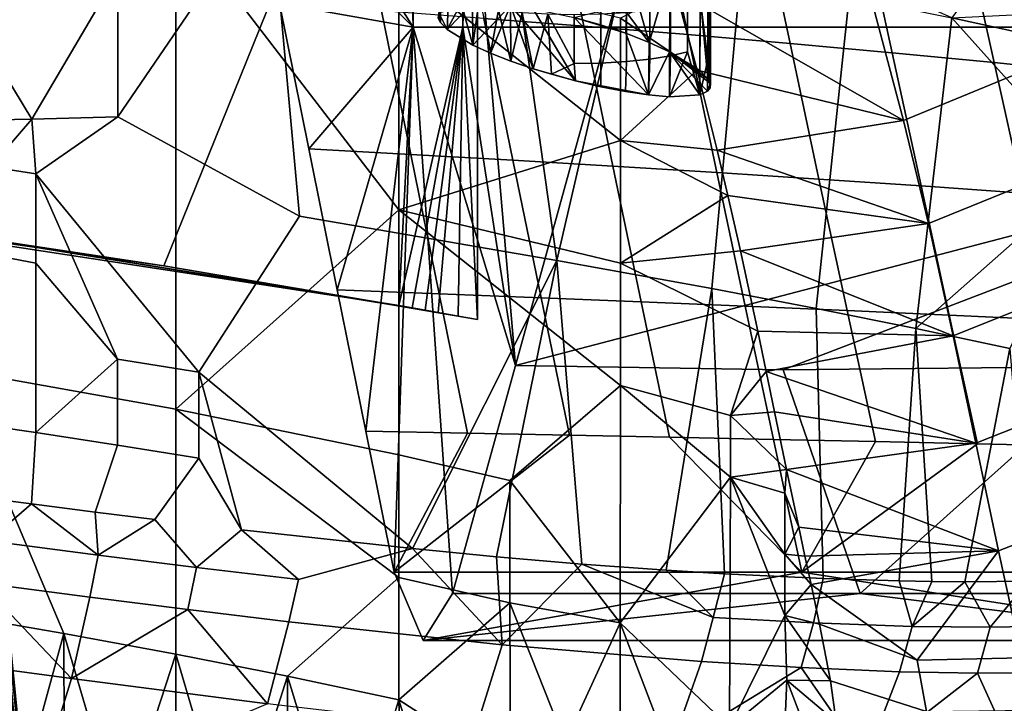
# Model space of a CAD drawing. Header units: millimetres. Extents: x -316 to 316, y -388 to 296.
# Tile 61 of 79: x 203 to 239, y 168 to 193. Entities that reach past the tile are written whole.
import ezdxf

# ---------------------------------------------------------------- set-up
doc = ezdxf.new("R2010")
doc.units = ezdxf.units.MM
doc.layers.add('Layer 01', color=7, linetype='Continuous', true_color=0x000000)

msp = doc.modelspace()

# ---------------------------------------------------------------- linework, layer by layer
at = {"layer": 'Layer 01'}
for points in [[(253.459, 189.16, 271.231), (237.371, 239.319, 5), (267.412, 239.616, 5)], [(237.371, 239.319, 5), (221.165, 180.714, 314.229), (219.239, 203.135, 350.98)], [(237.371, 239.319, 5), (253.459, 189.16, 271.231), (221.165, 180.714, 314.229)], [(216.882, 213.355, 396), (147.264, 221.33, 396), (141.859, 191.649, 396)], [(141.859, 191.649, 396), (158.362, 190.322, 396), (216.882, 213.355, 396)], [(175.127, 188.691, 396), (216.882, 213.355, 396), (158.362, 190.322, 396)], [(175.127, 188.691, 396), (192.498, 186.635, 396), (216.882, 213.355, 396)], [(216.882, 182.916, 396), (216.882, 213.355, 396), (192.498, 186.635, 396)], [(217.405, 193.135, 386.023), (217.409, 203.135, 385.932), (216.882, 213.355, 396)], [(217.405, 193.135, 386.023), (216.882, 213.355, 396), (216.882, 182.916, 396)], [(108.519, 193.658, 341), (219.764, 212.867, 341), (125.547, 192.733, 341)], [(141.859, 191.649, 341), (125.547, 192.733, 341), (219.764, 212.867, 341)], [(219.764, 212.867, 341), (158.362, 190.322, 341), (141.859, 191.649, 341)], [(219.764, 212.867, 341), (175.127, 188.691, 341), (158.362, 190.322, 341)], [(175.127, 188.691, 341), (219.764, 212.867, 341), (192.498, 186.635, 341)], [(208.243, 184.366, 341), (192.498, 186.635, 341), (219.764, 212.867, 341)], [(208.243, 184.366, 341), (219.764, 212.867, 341), (219.764, 182.395, 341)], [(219.241, 203.135, 350.98), (219.236, 193.135, 351.071), (219.764, 212.867, 341)], [(219.764, 182.395, 341), (219.764, 212.867, 341), (219.236, 193.135, 351.071)], [(217.402, 193.135, 386.023), (210.432, 204.207, 519.023), (209.386, 209.388, 538.98), (217.407, 203.135, 385.932)], [(209.748, 97.172, 412.376), (200.581, 189.306, 406.232), (198.667, 208.675, 408.595)], [(198.667, 208.675, 408.595), (202.299, 172.34, 416.119), (209.748, 97.172, 412.376)], [(211.478, 199.027, 499.065), (210.432, 204.207, 519.023), (217.402, 193.135, 386.023)], [(217.407, 203.135, 385.932), (242.373, 203.135, 387.241), (242.368, 193.135, 387.331), (217.402, 193.135, 386.023)], [(242.375, 203.135, 387.241), (217.409, 203.135, 385.932), (217.405, 193.135, 386.023), (242.37, 193.135, 387.331)], [(219.234, 193.135, 351.071), (219.239, 203.135, 350.98), (221.165, 180.714, 314.229)], [(219.234, 193.135, 351.071), (244.2, 193.135, 352.379), (244.204, 203.135, 352.289), (219.239, 203.135, 350.98)], [(219.241, 203.135, 350.98), (244.202, 193.135, 352.379), (219.236, 193.135, 351.071)], [(244.202, 193.135, 352.379), (219.241, 203.135, 350.98), (244.207, 203.135, 352.289)], [(200.229, 194.993, 522.148), (203.126, 199.484, 521.333), (206.561, 195.128, 522.72), (203.4, 189.761, 523.664)], [(211.478, 199.027, 499.065), (217.402, 193.135, 386.023), (212.492, 194.001, 479.706)], [(200.459, 180.58, 621.611), (208.689, 179.11, 621.96), (208.689, 197.093, 697.801), (200.459, 198.564, 697.453)], [(219.996, 193.456, 479.956), (223.673, 193.171, 480.078), (222.67, 198.021, 499.387), (218.99, 198.37, 499.282)], [(213.23, 186.189, 525.798), (206.561, 189.835, 523.976), (212.152, 198.044, 522.802)], [(212.152, 198.044, 522.802), (206.561, 189.835, 523.976), (206.561, 195.128, 522.72)], [(220.995, 196.538, 525.112), (222.678, 184.565, 528.458), (213.23, 186.189, 525.798), (212.152, 198.044, 522.802)], [(223.673, 193.171, 480.078), (227.498, 192.859, 480.206), (226.498, 197.637, 499.497), (222.67, 198.021, 499.387)], [(227.498, 192.859, 480.206), (231.247, 192.536, 480.33), (230.249, 197.236, 499.604), (226.498, 197.637, 499.497)], [(208.689, 197.093, 697.801), (208.689, 179.11, 621.96), (216.881, 186.423, 660.279)], [(216.881, 186.423, 660.279), (216.881, 195.415, 698.199), (208.689, 197.093, 697.801)], [(231.247, 192.536, 480.33), (234.995, 192.195, 480.454), (233.996, 196.808, 499.71), (230.249, 197.236, 499.604)], [(228.31, 190.902, 561.725), (228.324, 196.875, 561.008), (228.227, 194.368, 560.509)], [(228.324, 196.875, 561.008), (228.323, 191.059, 562.483), (228.227, 194.759, 562.42)], [(228.324, 196.875, 561.008), (228.31, 190.902, 561.725), (228.323, 191.059, 562.483)], [(237.195, 193.471, 533.357), (232.213, 195.71, 535.254), (238.486, 196.856, 549.789), (240.728, 192.702, 536.244)], [(234.995, 192.195, 480.454), (238.74, 191.832, 480.578), (237.738, 196.349, 499.816), (233.996, 196.808, 499.71)], [(241.727, 196.963, 704.514), (234.31, 193.859, 704.736), (235.416, 189.7, 688.751), (242.883, 192.772, 688.492)], [(240.728, 192.702, 536.244), (238.486, 196.856, 549.789), (244.026, 194.518, 550.343), (244.026, 192.856, 543.334)], [(220.995, 196.538, 525.112), (225.273, 195.778, 526.683), (222.678, 184.565, 528.458)], [(237.195, 193.471, 533.357), (240.728, 192.702, 536.244), (239.398, 196.501, 549.873)], [(242.481, 191.444, 480.701), (241.474, 195.854, 499.921), (237.738, 196.349, 499.816), (238.74, 191.832, 480.578)], [(229.424, 195.018, 528.574), (228.378, 183.536, 530.828), (222.678, 184.565, 528.458), (225.273, 195.778, 526.683)], [(225.019, 188.969, 679.702), (225.019, 193.465, 698.662), (216.881, 195.415, 698.199)], [(216.881, 195.415, 698.199), (216.881, 186.423, 660.279), (225.019, 188.969, 679.702)], [(226.068, 192.574, 566.117), (225.237, 195.465, 565.995), (226.859, 195.255, 564.932)], [(225.237, 193.672, 566.349), (225.237, 195.465, 565.995), (226.068, 192.574, 566.117)], [(203.4, 189.761, 523.664), (200.229, 189.699, 523.403), (200.229, 194.993, 522.148)], [(206.561, 195.128, 522.72), (206.561, 189.835, 523.976), (203.4, 189.761, 523.664)], [(226.859, 195.255, 564.932), (226.826, 192.228, 565.563), (226.068, 192.574, 566.117)], [(226.826, 192.228, 565.563), (226.859, 195.255, 564.932), (227.942, 194.304, 563.468), (227.929, 191.546, 564.046)], [(233.417, 194.246, 530.804), (232.213, 182.808, 532.854), (228.378, 183.536, 530.828), (229.424, 195.018, 528.574)], [(228.227, 194.759, 562.42), (228.23, 191.235, 563.107), (227.942, 194.304, 563.468)], [(228.323, 191.059, 562.483), (228.23, 191.235, 563.107), (228.227, 194.759, 562.42)], [(218.324, 193.464, 561.386), (218.407, 193.301, 560.785), (218.42, 194.368, 560.509)], [(218.654, 193.042, 559.942), (218.704, 194.186, 559.589), (218.42, 194.368, 560.509), (218.407, 193.301, 560.785)], [(227.838, 191.557, 694.001), (227.043, 194.508, 705.471), (225.019, 193.465, 698.662)], [(235.416, 189.7, 688.751), (234.31, 193.859, 704.736), (227.043, 194.508, 705.471)], [(235.416, 189.7, 688.751), (227.043, 194.508, 705.471), (227.838, 191.557, 694.001)], [(227.942, 194.304, 563.468), (228.23, 191.235, 563.107), (227.929, 191.546, 564.046)], [(227.943, 194.186, 559.589), (228.226, 191.93, 560.986), (228.227, 194.368, 560.509)], [(228.227, 194.368, 560.509), (228.226, 191.93, 560.986), (228.31, 190.902, 561.725)], [(237.195, 193.471, 533.357), (235.873, 182.072, 535.177), (232.213, 182.808, 532.854), (233.417, 194.246, 530.804)], [(212.492, 194.001, 479.706), (217.402, 193.135, 386.023), (213.57, 188.665, 459.149)], [(217.318, 188.459, 459.292), (216.244, 193.735, 479.831), (212.492, 194.001, 479.706), (213.57, 188.665, 459.149)], [(219.59, 194.005, 564.964), (218.654, 193.042, 559.942), (218.35, 193.662, 562.243)], [(219.166, 194.019, 558.74), (218.704, 194.186, 559.589), (218.654, 193.042, 559.942)], [(218.654, 193.042, 559.942), (219.592, 192.468, 558.486), (219.166, 194.019, 558.74)], [(218.654, 193.042, 559.942), (219.59, 194.005, 564.964), (219.592, 192.468, 558.486)], [(219.166, 194.019, 558.74), (219.592, 192.468, 558.486), (219.788, 193.872, 557.997)], [(220.987, 193.924, 566.096), (219.592, 192.468, 558.486), (219.59, 194.005, 564.964)], [(220.987, 193.924, 566.096), (220.246, 192.172, 557.92), (219.592, 192.468, 558.486)], [(219.788, 193.872, 557.997), (219.592, 192.468, 558.486), (220.246, 192.172, 557.92), (220.546, 193.752, 557.387)], [(220.994, 191.881, 557.484), (220.246, 192.172, 557.92), (220.987, 193.924, 566.096)], [(221.815, 191.603, 557.19), (220.987, 193.924, 566.096), (223.363, 191.163, 557.042)], [(220.987, 193.924, 566.096), (221.816, 193.804, 566.474), (223.363, 191.163, 557.042)], [(220.994, 191.881, 557.484), (220.987, 193.924, 566.096), (221.815, 191.603, 557.19)], [(226.859, 192.08, 558.351), (226.859, 193.872, 557.997), (226.101, 193.752, 557.387), (226.101, 191.959, 557.741)], [(227.481, 192.227, 559.094), (227.481, 194.019, 558.74), (226.859, 193.872, 557.997), (226.859, 192.08, 558.351)], [(227.934, 190.648, 560.266), (227.943, 194.186, 559.589), (227.481, 194.019, 558.74), (227.481, 192.227, 559.094)], [(227.943, 194.186, 559.589), (227.934, 190.648, 560.266), (228.226, 191.93, 560.986)], [(217.318, 188.459, 459.292), (221.065, 188.245, 459.435), (219.996, 193.456, 479.956), (216.244, 193.735, 479.831)], [(218.35, 193.662, 562.243), (218.407, 193.301, 560.785), (218.324, 193.464, 561.386)], [(218.35, 193.662, 562.243), (218.654, 193.042, 559.942), (218.407, 193.301, 560.785)], [(220.246, 192.172, 557.92), (220.994, 191.881, 557.484), (220.546, 193.752, 557.387)], [(220.546, 193.752, 557.387), (220.994, 191.881, 557.484), (221.41, 193.662, 556.934)], [(220.994, 191.881, 557.484), (221.815, 191.603, 557.19), (221.41, 193.662, 556.934)], [(221.41, 193.662, 556.934), (221.815, 191.603, 557.19), (222.348, 193.607, 556.655)], [(222.348, 193.607, 556.655), (221.815, 191.603, 557.19), (222.485, 191.402, 557.066)], [(223.363, 191.163, 557.042), (221.816, 193.804, 566.474), (223.323, 193.482, 566.775), (226.047, 190.648, 557.964)], [(222.348, 193.607, 556.655), (222.485, 191.402, 557.066), (223.324, 191.796, 556.914)], [(222.348, 193.607, 556.655), (223.324, 191.796, 556.914), (223.324, 193.588, 556.56)], [(224.286, 193.213, 566.732), (223.323, 193.482, 566.775), (224.299, 193.727, 566.628)], [(225.211, 192.907, 566.511), (226.047, 190.648, 557.964), (223.323, 193.482, 566.775)], [(223.323, 193.482, 566.775), (224.286, 193.213, 566.732), (225.211, 192.907, 566.511)], [(224.299, 191.815, 557.009), (224.299, 193.607, 556.655), (223.324, 193.588, 556.56), (223.324, 191.796, 556.914)], [(224.286, 193.213, 566.732), (224.299, 193.727, 566.628), (225.237, 193.672, 566.349), (225.211, 192.907, 566.511)], [(225.237, 191.87, 557.288), (225.237, 193.662, 556.934), (224.299, 193.607, 556.655), (224.299, 191.815, 557.009)], [(225.237, 193.672, 566.349), (226.068, 192.574, 566.117), (225.211, 192.907, 566.511)], [(226.101, 191.959, 557.741), (226.101, 193.752, 557.387), (225.237, 193.662, 556.934), (225.237, 191.87, 557.288)], [(241.667, 193.693, 536.828), (240.728, 192.702, 536.244), (237.195, 193.471, 533.357)], [(217.402, 193.135, 386.023), (214.616, 183.484, 439.191), (213.57, 188.665, 459.149)], [(215.662, 178.304, 419.234), (214.616, 183.484, 439.191), (217.402, 193.135, 386.023)], [(215.662, 178.304, 419.234), (217.402, 193.135, 386.023), (216.708, 173.123, 399.276)], [(218.85, 172.342, 358.404), (217.776, 170.616, 378.88), (216.708, 173.123, 399.276), (217.402, 193.135, 386.023)], [(216.882, 182.916, 396), (219.236, 193.135, 351.071), (217.405, 193.135, 386.023)], [(219.236, 193.135, 351.071), (216.882, 182.916, 396), (217.367, 182.83, 386.74)], [(217.367, 182.83, 386.74), (217.852, 182.743, 377.481), (219.236, 193.135, 351.071)], [(221.165, 180.714, 314.229), (217.402, 193.135, 386.023), (219.234, 193.135, 351.071)], [(217.402, 193.135, 386.023), (221.165, 180.714, 314.229), (218.85, 172.342, 358.404)], [(217.402, 193.135, 386.023), (242.368, 193.135, 387.331), (244.2, 193.135, 352.379), (219.234, 193.135, 351.071)], [(219.236, 193.135, 351.071), (242.37, 193.135, 387.331), (217.405, 193.135, 386.023)], [(218.33, 182.657, 368.361), (219.236, 193.135, 351.071), (217.852, 182.743, 377.481)], [(219.057, 182.525, 354.494), (219.236, 193.135, 351.071), (218.33, 182.657, 368.361)], [(219.764, 182.395, 341), (219.236, 193.135, 351.071), (219.057, 182.525, 354.494)], [(244.202, 193.135, 352.379), (242.37, 193.135, 387.331), (219.236, 193.135, 351.071)], [(221.065, 188.245, 459.435), (224.739, 188.028, 459.576), (223.673, 193.171, 480.078), (219.996, 193.456, 479.956)], [(224.739, 188.028, 459.576), (228.563, 187.794, 459.721), (227.498, 192.859, 480.206), (223.673, 193.171, 480.078)], [(225.019, 188.969, 679.702), (227.838, 191.557, 694.001), (225.019, 193.465, 698.662)], [(237.195, 193.471, 533.357), (242.315, 187.765, 538.829), (235.873, 182.072, 535.177)], [(242.315, 187.765, 538.829), (237.195, 193.471, 533.357), (240.728, 192.702, 536.244)], [(226.068, 192.574, 566.117), (226.047, 190.648, 557.964), (225.211, 192.907, 566.511)], [(228.563, 187.794, 459.721), (232.311, 187.554, 459.864), (231.247, 192.536, 480.33), (227.498, 192.859, 480.206)], [(242.883, 192.772, 688.492), (235.416, 189.7, 688.751), (236.328, 185.923, 674.141), (243.839, 188.966, 673.847)], [(226.047, 190.648, 557.964), (226.068, 192.574, 566.117), (226.826, 192.228, 565.563)], [(232.311, 187.554, 459.864), (236.059, 187.303, 460.007), (234.995, 192.195, 480.454), (231.247, 192.536, 480.33)], [(226.826, 192.228, 565.563), (226.824, 190.58, 558.612), (226.047, 190.648, 557.964)], [(226.824, 190.58, 558.612), (226.859, 192.08, 558.351), (226.101, 191.959, 557.741), (226.047, 190.648, 557.964)], [(226.824, 190.58, 558.612), (226.826, 192.228, 565.563), (227.934, 190.648, 560.266)], [(227.934, 190.648, 560.266), (227.481, 192.227, 559.094), (226.824, 190.58, 558.612)], [(226.824, 190.58, 558.612), (227.481, 192.227, 559.094), (226.859, 192.08, 558.351)], [(228.22, 190.781, 561.178), (227.934, 190.648, 560.266), (226.826, 192.228, 565.563)], [(228.22, 190.781, 561.178), (226.826, 192.228, 565.563), (228.323, 191.059, 562.483)], [(228.323, 191.059, 562.483), (226.826, 192.228, 565.563), (228.23, 191.235, 563.107)], [(228.23, 191.235, 563.107), (226.826, 192.228, 565.563), (227.929, 191.546, 564.046)], [(236.059, 187.303, 460.007), (239.805, 187.04, 460.149), (238.74, 191.832, 480.578), (234.995, 192.195, 480.454)], [(222.485, 191.402, 557.066), (223.363, 191.163, 557.042), (223.324, 191.796, 556.914)], [(223.363, 191.163, 557.042), (224.298, 190.945, 557.18), (224.299, 191.815, 557.009), (223.324, 191.796, 556.914)], [(225.237, 191.87, 557.288), (224.299, 191.815, 557.009), (224.298, 190.945, 557.18), (225.206, 190.77, 557.492)], [(226.047, 190.648, 557.964), (226.101, 191.959, 557.741), (225.237, 191.87, 557.288), (225.206, 190.77, 557.492)], [(227.934, 190.648, 560.266), (228.22, 190.781, 561.178), (228.226, 191.93, 560.986)], [(228.226, 191.93, 560.986), (228.22, 190.781, 561.178), (228.31, 190.902, 561.725)], [(243.551, 186.761, 460.291), (242.481, 191.444, 480.701), (238.74, 191.832, 480.578), (239.805, 187.04, 460.149)], [(222.485, 191.402, 557.066), (221.815, 191.603, 557.19), (223.363, 191.163, 557.042)], [(225.019, 188.969, 679.702), (228.576, 188.615, 682.524), (227.838, 191.557, 694.001)], [(235.416, 189.7, 688.751), (227.838, 191.557, 694.001), (228.576, 188.615, 682.524)], [(225.206, 190.77, 557.492), (224.298, 190.945, 557.18), (223.363, 191.163, 557.042)], [(223.363, 191.163, 557.042), (226.047, 190.648, 557.964), (225.206, 190.77, 557.492)], [(228.31, 190.902, 561.725), (228.22, 190.781, 561.178), (228.323, 191.059, 562.483)], [(166.608, 189.558, 395.714), (205.991, -198.221, 408.587), (197.123, 186.013, 395.932)], [(166.608, 189.558, 370.7), (166.608, 189.558, 345.686), (206.434, -202.585, 358.705)], [(206.434, -202.585, 358.705), (206.199, -200.275, 385.106), (166.608, 189.558, 395.714), (166.608, 189.558, 370.7)], [(205.991, -198.221, 408.587), (166.608, 189.558, 395.714), (206.199, -200.275, 385.106)], [(186.747, 187.362, 345.826), (206.434, -202.585, 358.705), (166.608, 189.558, 345.686)], [(201.877, 187.999, 523.943), (200.229, 189.699, 523.403), (203.4, 189.761, 523.664)], [(201.877, 187.999, 523.943), (203.4, 189.761, 523.664), (203.542, 187.744, 524.156)], [(203.4, 189.761, 523.664), (206.561, 189.835, 523.976), (203.542, 187.744, 524.156)], [(203.542, 187.744, 524.156), (206.561, 189.835, 523.976), (213.23, 186.189, 525.798), (209.535, 180.471, 526.572)], [(236.328, 185.923, 674.141), (235.416, 189.7, 688.751), (228.576, 188.615, 682.524)], [(138.153, 109.354, 399.956), (200.535, 189.471, 397.239), (225.33, -60.019, 405.701)], [(209.748, 97.172, 412.376), (225.33, -60.019, 405.701), (200.535, 189.471, 397.239)], [(200.535, 189.471, 397.239), (200.581, 189.306, 406.232), (209.748, 97.172, 412.376)], [(230.99, 180.558, 315.566), (221.165, 180.714, 314.229), (253.459, 189.16, 271.231)], [(253.459, 189.16, 271.231), (243.131, 180.675, 315.588), (230.99, 180.558, 315.566)], [(216.881, 186.423, 660.279), (225.019, 184.473, 660.741), (225.019, 188.969, 679.702)], [(228.969, 186.953, 676.012), (225.019, 188.969, 679.702), (225.019, 184.473, 660.741)], [(228.969, 186.953, 676.012), (228.576, 188.615, 682.524), (225.019, 188.969, 679.702)], [(243.839, 188.966, 673.847), (236.328, 185.923, 674.141), (237.239, 181.807, 658.138), (244.795, 184.823, 657.824)], [(218.361, 183.341, 439.352), (217.318, 188.459, 459.292), (213.57, 188.665, 459.149), (214.616, 183.484, 439.191)], [(218.361, 183.341, 439.352), (222.106, 183.193, 439.513), (221.065, 188.245, 459.435), (217.318, 188.459, 459.292)], [(236.328, 185.923, 674.141), (228.576, 188.615, 682.524), (228.969, 186.953, 676.012)], [(222.106, 183.193, 439.513), (225.778, 183.046, 439.67), (224.739, 188.028, 459.576), (221.065, 188.245, 459.435)], [(203.548, 184.465, 524.933), (200.653, 185.021, 524.547), (201.877, 187.999, 523.943), (203.542, 187.744, 524.156)], [(203.542, 187.744, 524.156), (209.535, 180.471, 526.572), (206.545, 180.95, 526.081)], [(206.545, 180.95, 526.081), (203.548, 184.465, 524.933), (203.542, 187.744, 524.156)], [(225.778, 183.046, 439.67), (229.6, 182.888, 439.834), (228.563, 187.794, 459.721), (224.739, 188.028, 459.576)], [(229.6, 182.888, 439.834), (233.347, 182.728, 439.995), (232.311, 187.554, 459.864), (228.563, 187.794, 459.721)], [(239.326, 181.335, 537.8), (235.873, 182.072, 535.177), (242.315, 187.765, 538.829)], [(206.434, -202.585, 358.705), (186.747, 187.362, 345.826), (197.123, 186.013, 345.905)], [(233.347, 182.728, 439.995), (237.094, 182.564, 440.155), (236.059, 187.303, 460.007), (232.311, 187.554, 459.864)], [(237.094, 182.564, 440.155), (240.842, 182.393, 440.316), (239.805, 187.04, 460.149), (236.059, 187.303, 460.007)], [(200.379, 185.554, 382.25), (216.882, 182.916, 396), (192.498, 186.635, 396)], [(192.498, 186.635, 341), (208.243, 184.366, 341), (200.379, 185.554, 354.75)], [(225.019, 184.473, 660.741), (229.429, 184.925, 668.053), (228.969, 186.953, 676.012)], [(236.328, 185.923, 674.141), (228.969, 186.953, 676.012), (229.429, 184.925, 668.053)], [(208.689, 179.11, 621.96), (216.881, 177.431, 622.358), (216.881, 186.423, 660.279)], [(225.019, 179.977, 641.781), (225.019, 184.473, 660.741), (216.881, 186.423, 660.279)], [(220.958, 176.494, 622.58), (225.019, 179.977, 641.781), (216.881, 186.423, 660.279), (216.881, 177.431, 622.358)], [(205.991, -198.221, 408.587), (236.144, -198.212, 408.687), (197.123, 186.013, 395.932)], [(236.537, -202.082, 364.458), (197.123, 186.013, 395.932), (236.144, -198.212, 408.687)], [(236.587, -202.577, 358.805), (197.123, 186.013, 370.918), (197.123, 186.013, 395.932), (236.537, -202.082, 364.458)], [(197.123, 186.013, 370.918), (236.587, -202.577, 358.805), (197.123, 186.013, 345.905)], [(236.587, -202.577, 358.805), (206.434, -202.585, 358.705), (197.123, 186.013, 345.905)], [(217.377, 173.989, 529.53), (209.535, 180.471, 526.572), (213.23, 186.189, 525.798), (222.678, 184.565, 528.458)], [(237.239, 181.807, 658.138), (236.328, 185.923, 674.141), (229.429, 184.925, 668.053)], [(217.367, 182.83, 386.74), (216.882, 182.916, 396), (200.379, 185.554, 382.25)], [(217.852, 182.743, 377.481), (217.367, 182.83, 386.74), (200.379, 185.554, 382.25)], [(200.379, 185.554, 382.25), (200.379, 185.554, 368.5), (217.852, 182.743, 377.481)], [(208.243, 184.366, 341), (217.852, 182.743, 377.481), (200.379, 185.554, 368.5)], [(208.243, 184.366, 341), (200.379, 185.554, 368.5), (200.379, 185.554, 354.75)], [(203.548, 184.465, 524.933), (203.542, 178.256, 526.405), (200.643, 178.666, 526.053), (200.653, 185.021, 524.547)], [(230.064, 181.975, 656.444), (229.429, 184.925, 668.053), (225.019, 184.473, 660.741)], [(229.429, 184.925, 668.053), (230.064, 181.975, 656.444), (237.239, 181.807, 658.138)], [(244.795, 184.823, 657.824), (237.239, 181.807, 658.138), (238.071, 177.865, 642.79), (245.668, 180.86, 642.475)], [(203.542, 178.256, 526.405), (203.548, 184.465, 524.933), (206.545, 180.95, 526.081)], [(220.468, 173.69, 530.382), (217.377, 173.989, 529.53), (222.678, 184.565, 528.458)], [(222.678, 184.565, 528.458), (223.607, 173.422, 531.401), (220.468, 173.69, 530.382)], [(226.696, 173.197, 532.58), (223.607, 173.422, 531.401), (222.678, 184.565, 528.458), (228.378, 183.536, 530.828)], [(229.056, 178.871, 642.043), (230.064, 181.975, 656.444), (225.019, 184.473, 660.741), (225.019, 179.977, 641.781)], [(208.243, 184.366, 341), (219.057, 182.525, 354.494), (218.33, 182.657, 368.361)], [(208.243, 184.366, 341), (218.33, 182.657, 368.361), (217.852, 182.743, 377.481)], [(219.057, 182.525, 354.494), (208.243, 184.366, 341), (219.764, 182.395, 341)], [(219.406, 178.228, 419.412), (218.361, 183.341, 439.352), (214.616, 183.484, 439.191), (215.662, 178.304, 419.234)], [(226.696, 173.197, 532.58), (228.378, 183.536, 530.828), (228.842, 173.066, 533.515)], [(232.466, 172.89, 535.341), (228.842, 173.066, 533.515), (228.378, 183.536, 530.828), (232.213, 182.808, 532.854)], [(219.406, 178.228, 419.412), (223.15, 178.152, 419.59), (222.106, 183.193, 439.513), (218.361, 183.341, 439.352)], [(223.15, 178.152, 419.59), (226.821, 178.076, 419.765), (225.778, 183.046, 439.67), (222.106, 183.193, 439.513)], [(226.821, 178.076, 419.765), (230.641, 177.996, 419.947), (229.6, 182.888, 439.834), (225.778, 183.046, 439.67)], [(230.641, 177.996, 419.947), (234.387, 177.917, 420.126), (233.347, 182.728, 439.995), (229.6, 182.888, 439.834)], [(235.253, 172.801, 536.982), (232.466, 172.89, 535.341), (232.213, 182.808, 532.854), (235.873, 182.072, 535.177)], [(234.387, 177.917, 420.126), (238.133, 177.836, 420.304), (237.094, 182.564, 440.155), (233.347, 182.728, 439.995)], [(238.133, 177.836, 420.304), (241.88, 177.753, 420.483), (240.842, 182.393, 440.316), (237.094, 182.564, 440.155)], [(229.056, 178.871, 642.043), (230.375, 180.492, 650.603), (230.064, 181.975, 656.444)], [(230.064, 181.975, 656.444), (230.375, 180.492, 650.603), (237.239, 181.807, 658.138)], [(236.453, 172.779, 537.76), (235.253, 172.801, 536.982), (235.873, 182.072, 535.177)], [(237.667, 172.769, 538.597), (236.453, 172.779, 537.76), (235.873, 182.072, 535.177), (239.326, 181.335, 537.8)], [(238.071, 177.865, 642.79), (237.239, 181.807, 658.138), (230.375, 180.492, 650.603)], [(239.326, 181.335, 537.8), (240.006, 172.79, 540.367), (237.667, 172.769, 538.597)], [(203.542, 178.256, 526.405), (206.545, 180.95, 526.081), (206.545, 177.787, 526.831)], [(209.535, 180.471, 526.572), (209.535, 177.309, 527.322), (206.545, 177.787, 526.831), (206.545, 180.95, 526.081)], [(245.668, 180.86, 642.475), (238.071, 177.865, 642.79), (238.91, 173.903, 627.394), (246.548, 176.88, 627.099)], [(208.689, 179.11, 621.96), (200.459, 180.58, 621.611), (204.578, 170.875, 583.86), (208.689, 170.118, 584.04)], [(200.459, 180.58, 621.611), (200.459, 171.588, 583.691), (204.578, 170.875, 583.86)], [(217.377, 173.989, 529.53), (211.096, 174.679, 528.175), (209.535, 180.471, 526.572)], [(209.535, 177.309, 527.322), (209.535, 180.471, 526.572), (211.096, 174.679, 528.175)], [(230.99, 180.558, 315.566), (233.829, 172.342, 359.189), (218.85, 172.342, 358.404), (221.165, 180.714, 314.229)], [(229.056, 178.871, 642.043), (230.683, 179.009, 644.761), (230.375, 180.492, 650.603)], [(238.071, 177.865, 642.79), (230.375, 180.492, 650.603), (230.683, 179.009, 644.761)], [(243.131, 180.675, 315.588), (233.829, 172.342, 359.189), (230.99, 180.558, 315.566)], [(243.131, 180.675, 315.588), (248.808, 172.342, 359.974), (233.829, 172.342, 359.189)], [(220.958, 176.494, 622.58), (225.014, 171.27, 605.059), (225.019, 179.977, 641.781)], [(225.019, 179.977, 641.781), (225.014, 171.27, 605.059), (229.064, 176.616, 632.543)], [(229.064, 176.616, 632.543), (229.056, 178.871, 642.043), (225.019, 179.977, 641.781)], [(216.881, 172.935, 603.398), (216.881, 177.431, 622.358), (208.689, 179.11, 621.96)], [(212.791, 169.308, 584.232), (216.881, 172.935, 603.398), (208.689, 179.11, 621.96), (208.689, 170.118, 584.04)], [(203.542, 178.256, 526.405), (203.388, 175.633, 527.013), (201.642, 175.848, 526.803), (200.643, 178.666, 526.053)], [(231.123, 176.894, 636.432), (230.683, 179.009, 644.761), (229.056, 178.871, 642.043)], [(229.064, 176.616, 632.543), (231.123, 176.894, 636.432), (229.056, 178.871, 642.043)], [(231.123, 176.894, 636.432), (238.071, 177.865, 642.79), (230.683, 179.009, 644.761)], [(219.406, 178.228, 419.412), (215.662, 178.304, 419.234), (216.708, 173.123, 399.276)], [(205.723, 175.33, 527.32), (203.388, 175.633, 527.013), (203.542, 178.256, 526.405), (206.545, 177.787, 526.831)], [(223.15, 178.152, 419.59), (219.406, 178.228, 419.412), (216.708, 173.123, 399.276)], [(223.15, 178.152, 419.59), (216.708, 173.123, 399.276), (231.687, 173.123, 400.061), (226.821, 178.076, 419.765)], [(231.687, 173.123, 400.061), (230.641, 177.996, 419.947), (226.821, 178.076, 419.765)], [(234.387, 177.917, 420.126), (230.641, 177.996, 419.947), (231.687, 173.123, 400.061)], [(207.923, 175.061, 527.642), (205.723, 175.33, 527.32), (206.545, 177.787, 526.831), (209.535, 177.309, 527.322)], [(238.91, 173.903, 627.394), (238.071, 177.865, 642.79), (231.123, 176.894, 636.432)], [(234.387, 177.917, 420.126), (231.687, 173.123, 400.061), (238.133, 177.836, 420.304)], [(238.133, 177.836, 420.304), (231.687, 173.123, 400.061), (246.666, 173.123, 400.846), (241.88, 177.753, 420.483)], [(201.914, 177.361, 449.669), (208.165, 114.457, 451.813), (202.805, 168.112, 441.799)], [(202.322, 165.484, 453.958), (208.165, 114.457, 451.813), (201.914, 177.361, 449.669)], [(211.096, 174.679, 528.175), (209.453, 173.297, 528.342), (207.923, 175.061, 527.642), (209.535, 177.309, 527.322)], [(216.881, 172.935, 603.398), (220.958, 171.998, 603.62), (220.958, 176.494, 622.58), (216.881, 177.431, 622.358)], [(229.064, 176.616, 632.543), (231.061, 176.029, 632.704), (231.123, 176.894, 636.432)], [(231.061, 176.029, 632.704), (231.567, 174.775, 628.105), (231.123, 176.894, 636.432)], [(238.91, 173.903, 627.394), (231.123, 176.894, 636.432), (231.567, 174.775, 628.105)], [(246.548, 176.88, 627.099), (238.91, 173.903, 627.394), (239.759, 169.974, 612.195), (247.444, 172.924, 611.885)], [(225.014, 171.27, 605.059), (220.958, 176.494, 622.58), (220.958, 171.998, 603.62)], [(225.014, 171.27, 605.059), (229.02, 167.434, 593.766), (229.064, 176.616, 632.543)], [(231.061, 171.533, 613.743), (229.064, 176.616, 632.543), (229.02, 167.434, 593.766)], [(231.061, 176.029, 632.704), (229.064, 176.616, 632.543), (231.061, 173.781, 623.224)], [(231.061, 173.781, 623.224), (229.064, 176.616, 632.543), (231.061, 171.533, 613.743)], [(201.805, 174.269, 527.271), (201.642, 175.848, 526.803), (203.388, 175.633, 527.013)], [(231.567, 174.775, 628.105), (231.061, 176.029, 632.704), (231.061, 173.781, 623.224)], [(201.805, 174.269, 527.271), (203.388, 175.633, 527.013), (205.838, 173.748, 527.788)], [(203.388, 175.633, 527.013), (205.723, 175.33, 527.32), (205.838, 173.748, 527.788)], [(205.838, 173.748, 527.788), (205.723, 175.33, 527.32), (207.923, 175.061, 527.642)], [(205.838, 173.748, 527.788), (207.923, 175.061, 527.642), (209.453, 173.297, 528.342)], [(209.453, 173.297, 528.342), (211.096, 174.679, 528.175), (213.192, 172.854, 529.034)], [(213.192, 172.854, 529.034), (211.096, 174.679, 528.175), (217.377, 173.989, 529.53)], [(231.795, 173.707, 623.917), (231.567, 174.775, 628.105), (231.061, 173.781, 623.224)], [(231.567, 174.775, 628.105), (231.795, 173.707, 623.917), (238.91, 173.903, 627.394)], [(205.838, 173.748, 527.788), (205.53, 172.209, 528.368), (201.515, 172.733, 527.857), (201.805, 174.269, 527.271)], [(220.673, 170.457, 531.555), (212.845, 171.302, 529.594), (213.192, 172.854, 529.034), (217.377, 173.989, 529.53)], [(217.377, 173.989, 529.53), (220.468, 173.69, 530.382), (220.673, 170.457, 531.555)], [(209.453, 173.297, 528.342), (209.126, 171.753, 528.913), (205.53, 172.209, 528.368), (205.838, 173.748, 527.788)], [(220.673, 170.457, 531.555), (220.468, 173.69, 530.382), (223.607, 173.422, 531.401)], [(232.019, 172.675, 619.877), (231.061, 173.781, 623.224), (231.061, 171.533, 613.743)], [(232.019, 172.675, 619.877), (231.795, 173.707, 623.917), (231.061, 173.781, 623.224)], [(231.795, 173.707, 623.917), (232.019, 172.675, 619.877), (238.91, 173.903, 627.394)], [(238.91, 173.903, 627.394), (232.019, 172.675, 619.877), (235.921, 169.897, 611.991)], [(239.759, 169.974, 612.195), (238.91, 173.903, 627.394), (235.921, 169.897, 611.991)], [(213.192, 172.854, 529.034), (212.845, 171.302, 529.594), (209.126, 171.753, 528.913), (209.453, 173.297, 528.342)], [(220.673, 170.457, 531.555), (223.607, 173.422, 531.401), (228.428, 171.464, 533.803), (227.995, 169.849, 534.284)], [(228.428, 171.464, 533.803), (223.607, 173.422, 531.401), (226.696, 173.197, 532.58)], [(212.791, 169.308, 584.232), (216.881, 168.439, 584.438), (216.881, 172.935, 603.398)], [(231.687, 173.123, 400.061), (216.708, 173.123, 399.276), (217.776, 170.616, 378.88)], [(220.958, 171.998, 603.62), (216.881, 172.935, 603.398), (216.881, 168.439, 584.438)], [(247.735, 170.616, 380.45), (231.687, 173.123, 400.061), (217.776, 170.616, 378.88)], [(226.696, 173.197, 532.58), (228.842, 173.066, 533.515), (228.428, 171.464, 533.803)], [(232.105, 171.263, 535.63), (228.428, 171.464, 533.803), (228.842, 173.066, 533.515), (232.466, 172.89, 535.341)], [(231.687, 173.123, 400.061), (247.735, 170.616, 380.45), (246.666, 173.123, 400.846)], [(235.732, 171.135, 537.782), (232.105, 171.263, 535.63), (232.466, 172.89, 535.341), (235.253, 172.801, 536.982)], [(204.851, 169.225, 530.055), (197.006, 170.272, 529.14), (201.515, 172.733, 527.857)], [(201.515, 172.733, 527.857), (205.53, 172.209, 528.368), (204.851, 169.225, 530.055)], [(231.061, 171.533, 613.743), (232.333, 171.216, 614.161), (232.019, 172.675, 619.877)], [(232.333, 171.216, 614.161), (235.921, 169.897, 611.991), (232.019, 172.675, 619.877)], [(235.732, 171.135, 537.782), (235.253, 172.801, 536.982), (236.453, 172.779, 537.76)], [(235.732, 171.135, 537.782), (236.453, 172.779, 537.76), (237.667, 172.769, 538.597)], [(238.598, 171.102, 539.78), (235.732, 171.135, 537.782), (237.667, 172.769, 538.597)], [(237.667, 172.769, 538.597), (240.006, 172.79, 540.367), (238.598, 171.102, 539.78)], [(240.006, 172.79, 540.367), (241.462, 171.154, 542.109), (238.598, 171.102, 539.78)], [(209.748, 97.172, 412.376), (202.299, 172.34, 416.119), (233.494, -140.408, 460.458)], [(202.805, 168.112, 441.799), (233.494, -140.408, 460.458), (202.299, 172.34, 416.119)], [(204.851, 169.225, 530.055), (205.53, 172.209, 528.368), (209.126, 171.753, 528.913)], [(247.735, 170.616, 380.45), (217.776, 170.616, 378.88), (233.829, 172.342, 359.189)], [(233.829, 172.342, 359.189), (217.776, 170.616, 378.88), (218.85, 172.342, 358.404)], [(247.735, 170.616, 380.45), (233.829, 172.342, 359.189), (248.808, 172.342, 359.974)], [(220.958, 171.998, 603.62), (216.881, 168.439, 584.438), (220.975, 165.793, 577.469)], [(220.958, 171.998, 603.62), (220.975, 165.793, 577.469), (222.983, 166.872, 584.206)], [(225.014, 171.27, 605.059), (220.958, 171.998, 603.62), (222.983, 166.872, 584.206)], [(204.578, 170.875, 583.86), (200.459, 171.588, 583.691), (202.543, 163.432, 550.872)], [(212.052, 168.293, 531.247), (204.851, 169.225, 530.055), (209.126, 171.753, 528.913)], [(209.126, 171.753, 528.913), (212.845, 171.302, 529.594), (212.052, 168.293, 531.247)], [(232.105, 171.263, 535.63), (231.657, 169.625, 536.084), (227.995, 169.849, 534.284), (228.428, 171.464, 533.803)], [(231.061, 171.533, 613.743), (229.02, 167.434, 593.766), (231.135, 169.158, 603.829)], [(231.061, 171.533, 613.743), (231.135, 169.158, 603.829), (232.732, 169.135, 605.953)], [(232.333, 171.216, 614.161), (231.061, 171.533, 613.743), (232.732, 169.135, 605.953)], [(220.673, 170.457, 531.555), (219.726, 167.397, 533.142), (212.052, 168.293, 531.247), (212.845, 171.302, 529.594)], [(222.983, 166.872, 584.206), (225.003, 165.676, 581.456), (225.014, 171.27, 605.059)], [(225.014, 171.27, 605.059), (225.003, 165.676, 581.456), (227.323, 165.205, 582.23)], [(227.323, 165.205, 582.23), (229.02, 167.434, 593.766), (225.014, 171.27, 605.059)], [(235.732, 171.135, 537.782), (235.274, 169.47, 538.208), (231.657, 169.625, 536.084), (232.105, 171.263, 535.63)], [(232.333, 171.216, 614.161), (232.732, 169.135, 605.953), (236.261, 168.006, 604.543), (235.921, 169.897, 611.991)], [(238.598, 171.102, 539.78), (238.137, 169.412, 540.183), (235.274, 169.47, 538.208), (235.732, 171.135, 537.782)], [(241.462, 171.154, 542.109), (241.004, 169.437, 542.488), (238.137, 169.412, 540.183), (238.598, 171.102, 539.78)], [(202.543, 163.432, 550.872), (204.605, 163.14, 551.259), (204.578, 170.875, 583.86)], [(204.578, 170.875, 583.86), (204.605, 163.14, 551.259), (206.643, 163.851, 555.901)], [(208.689, 170.118, 584.04), (204.578, 170.875, 583.86), (206.643, 163.851, 555.901)], [(227.995, 169.849, 534.284), (226.889, 166.71, 535.776), (219.726, 167.397, 533.142), (220.673, 170.457, 531.555)], [(203.455, 164.642, 535.054), (188.363, 166.682, 533.528), (197.006, 170.272, 529.14)], [(197.006, 170.272, 529.14), (204.851, 169.225, 530.055), (203.455, 164.642, 535.054)], [(206.643, 163.851, 555.901), (208.701, 163.363, 555.561), (208.689, 170.118, 584.04)], [(208.689, 170.118, 584.04), (208.701, 163.363, 555.561), (210.782, 163.004, 555.842)], [(212.791, 169.308, 584.232), (208.689, 170.118, 584.04), (210.782, 163.004, 555.842)], [(239.759, 169.974, 612.195), (235.921, 169.897, 611.991), (236.261, 168.006, 604.543), (240.108, 168.061, 604.697)], [(226.889, 166.71, 535.776), (227.995, 169.849, 534.284), (231.657, 169.625, 536.084)], [(234.022, 166.223, 539.572), (226.889, 166.71, 535.776), (231.657, 169.625, 536.084)], [(231.657, 169.625, 536.084), (235.274, 169.47, 538.208), (234.022, 166.223, 539.572)], [(210.782, 163.004, 555.842), (212.794, 162.575, 555.836), (212.791, 169.308, 584.232)], [(212.791, 169.308, 584.232), (212.794, 162.575, 555.836), (214.95, 162.244, 556.438)], [(216.881, 168.439, 584.438), (212.791, 169.308, 584.232), (214.95, 162.244, 556.438)], [(234.022, 166.223, 539.572), (235.274, 169.47, 538.208), (238.137, 169.412, 540.183)], [(239.653, 166.074, 543.723), (234.022, 166.223, 539.572), (238.137, 169.412, 540.183)], [(238.137, 169.412, 540.183), (241.004, 169.437, 542.488), (239.653, 166.074, 543.723)], [(203.455, 164.642, 535.054), (204.851, 169.225, 530.055), (212.052, 168.293, 531.247)], [(229.02, 167.434, 593.766), (230.758, 160.464, 566.643), (231.135, 169.158, 603.829)], [(232.074, 166.695, 594.731), (231.135, 169.158, 603.829), (230.758, 160.464, 566.643)], [(231.135, 169.158, 603.829), (232.074, 166.695, 594.731), (232.944, 167.632, 599.915)], [(231.135, 169.158, 603.829), (232.944, 167.632, 599.915), (232.732, 169.135, 605.953)], [(236.261, 168.006, 604.543), (232.732, 169.135, 605.953), (232.944, 167.632, 599.915)], [(214.95, 162.244, 556.438), (217.06, 161.604, 555.784), (216.881, 168.439, 584.438)], [(216.881, 168.439, 584.438), (217.06, 161.604, 555.784), (219.096, 161.259, 556.374)], [(219.096, 161.259, 556.374), (220.975, 165.793, 577.469), (216.881, 168.439, 584.438)]]:
    msp.add_3dface(points, dxfattribs=at)

doc.saveas('drawing.dxf')
